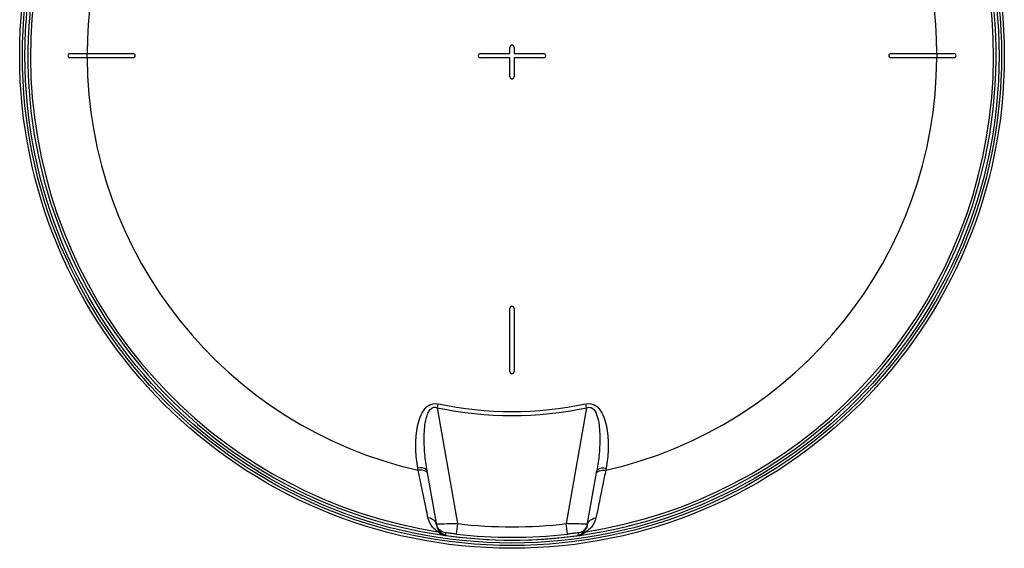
# Model space of a CAD drawing. Header units: millimetres. Extents: x 0 to 297, y 0 to 210.
# Tile 25 of 36: x 183 to 230, y 133 to 158. Entities that reach past the tile are written whole.
import ezdxf

# ---------------------------------------------------------------- set-up
doc = ezdxf.new("R2010")
doc.units = ezdxf.units.MM
doc.header["$LTSCALE"] = 16.335
doc.layers.get('0').update_dxf_attribs({"linetype": 'CONTINUOUS'})
doc.layers.add('08_SURFACES', color=7, linetype='CONTINUOUS')
doc.layers.add('AXES_REF', color=7, linetype='CONTINUOUS')

msp = doc.modelspace()

# ---------------------------------------------------------------- linework, layer by layer
at = {"color": 9, "linetype": 'Continuous'}
for p, q in [((203.3, 139.493), (203.34, 139.681)), ((204.27, 133.989), (203.3, 139.493)), ((210.391, 139.493), (209.42, 133.989)), ((210.391, 139.493), (210.351, 139.681)), ((202.391, 136.523), (202.372, 136.627)), ((211.318, 136.627), (211.3, 136.523)), ((203.26, 133.959), (203.26, 133.959)), ((203.359, 133.965), (203.295, 133.962)), ((203.364, 133.965), (203.359, 133.965)), ((204.213, 133.492), (204.27, 133.989)), ((209.478, 133.492), (209.42, 133.989)), ((210.332, 133.964), (210.326, 133.965)), ((203.683, 133.551), (203.689, 133.52)), ((203.688, 133.527), (203.689, 133.52)), ((203.689, 133.52), (203.705, 133.432)), ((203.705, 133.432), (203.707, 133.424)), ((203.705, 133.432), (203.707, 133.424)), ((203.707, 133.424), (203.707, 133.424)), ((209.984, 133.424), (209.996, 133.491)), ((209.984, 133.424), (209.984, 133.424)), ((209.996, 133.491), (210.001, 133.52)), ((209.996, 133.491), (210.001, 133.52)), ((210.001, 133.52), (210.007, 133.551)), ((210.001, 133.52), (210.003, 133.527)), ((210.003, 133.527), (210.007, 133.551))]:
    msp.add_line(p, q, dxfattribs=at)
at = {"color": 7, "linetype": 'Continuous'}
for p, q in [((203.268, 133.916), (202.814, 136.491)), ((210.423, 133.916), (210.877, 136.491)), ((210.423, 133.916), (210.421, 133.907)), ((203.682, 133.428), (203.707, 133.424))]:
    msp.add_line(p, q, dxfattribs=at)
for centre, radius, start, end in [((206.845, 156.209), 23, 262.157, 262.0955), ((203.745, 134.045), 0.492, 190.0129, 195.0542), ((203.757, 134.048), 0.505, 205.9651, 210.0288)]:
    msp.add_arc(centre, radius, start, end, dxfattribs=at)
at = {"color": 9, "linetype": 'Continuous'}
for centre, radius, start, end in [((206.845, 156.209), 22.878, 113.5873, 261.134), ((206.845, 156.209), 22.878, 278.866, 66.4127), ((206.845, 156.209), 17.088, 258.0255, 281.9745), ((206.845, 156.209), 16.896, 258.0255, 281.9745), ((203.83, 134.016), 0.571, 190.0001, 191.3272), ((203.835, 134.017), 0.576, 191.3385, 199.5886), ((203.84, 134.018), 0.581, 199.5781, 201.0093), ((203.753, 134.045), 0.5, 210.0321, 211.5454), ((204.039, 113.454), 20.522, 91.5715, 91.8846), ((206.845, 156.209), 22.369, 263.3902, 276.6098), ((209.794, 117.953), 16.021, 88.0973, 88.2962), ((210.061, 125.961), 8.008, 87.8739, 88.0571), ((210.208, 129.874), 4.092, 87.4527, 87.8958), ((209.858, 134.016), 0.573, 346.1816, 349.0319), ((209.946, 134.045), 0.492, 344.9458, 349.9871), ((203.89, 133.92), 0.543, 224.8648, 227.5823), ((206.845, 156.209), 23, 262.1569, 277.8431), ((206.845, 156.209), 22.869, 263.3902, 276.6098), ((209.819, 134.621), 1.208, 277.8344, 277.9511), ((209.799, 133.921), 0.545, 312.6107, 315.1325)]:
    msp.add_arc(centre, radius, start, end, dxfattribs=at)
for points, knots in [([(202.372, 136.627), (202.321, 136.919), (202.257, 137.51), (202.283, 138.254), (202.4, 138.841), (202.559, 139.262), (202.842, 139.65), (203.186, 139.714), (203.34, 139.681)], [0, 0, 0, 0, 0.246511, 0.49364, 0.617804, 0.742618, 0.869098, 1, 1, 1, 1]), ([(202.814, 136.491), (202.765, 136.765), (202.691, 137.318), (202.66, 138.014), (202.691, 138.571), (202.743, 138.916), (202.824, 139.183), (202.914, 139.371), (203.075, 139.53), (203.233, 139.518), (203.3, 139.493)], [0, 0, 0, 0, 0.24961, 0.499267, 0.624122, 0.748871, 0.811251, 0.873638, 0.936138, 1, 1, 1, 1]), ([(210.351, 139.681), (210.504, 139.714), (210.848, 139.65), (211.132, 139.262), (211.291, 138.841), (211.407, 138.254), (211.434, 137.51), (211.37, 136.919), (211.318, 136.627)], [0, 0, 0, 0, 0.130887, 0.257393, 0.38221, 0.506372, 0.753496, 1, 1, 1, 1]), ([(210.391, 139.493), (210.457, 139.519), (210.616, 139.526), (210.778, 139.369), (210.868, 139.18), (210.948, 138.913), (211, 138.568), (211.03, 138.013), (210.999, 137.317), (210.925, 136.765), (210.877, 136.491)], [0, 0, 0, 0, 0.063993, 0.12697, 0.189324, 0.251665, 0.376327, 0.501093, 0.75057, 1, 1, 1, 1]), ([(202.814, 136.491), (202.809, 136.517), (202.701, 136.655), (202.507, 136.64), (202.372, 136.627)], [0, 0, 0, 0, 0.163069, 1, 1, 1, 1]), ([(210.877, 136.491), (210.881, 136.517), (210.99, 136.655), (211.184, 136.64), (211.318, 136.627)], [0, 0, 0, 0, 0.163069, 1, 1, 1, 1]), ([(202.763, 136.471), (202.742, 136.484), (202.623, 136.532), (202.491, 136.533), (202.391, 136.523)], [0, 0, 0, 0, 0.199818, 1, 1, 1, 1]), ([(202.854, 134.264), (202.825, 134.41), (202.672, 135.163), (202.517, 135.916), (202.391, 136.523)], [0, 0, 0, 0, 0.193487, 1, 1, 1, 1]), ([(211.3, 136.523), (211.253, 136.298), (211.097, 135.545), (210.943, 134.792), (210.836, 134.264)], [0, 0, 0, 0, 0.299318, 1, 1, 1, 1]), ([(210.927, 136.471), (210.949, 136.484), (211.067, 136.532), (211.199, 136.533), (211.3, 136.523)], [0, 0, 0, 0, 0.199818, 1, 1, 1, 1]), ([(203.319, 133.604), (203.233, 133.671), (203.015, 133.841), (202.887, 134.103), (202.854, 134.264)], [0, 0, 0, 0, 0.397742, 1, 1, 1, 1]), ([(210.836, 134.264), (210.803, 134.103), (210.675, 133.841), (210.458, 133.671), (210.371, 133.604)], [0, 0, 0, 0, 0.602373, 1, 1, 1, 1]), ([(203.268, 133.916), (203.266, 133.926), (203.262, 133.946), (203.256, 133.966), (203.252, 133.975)], [0, 0, 0, 0, 0.498746, 1, 1, 1, 1]), ([(203.264, 133.96), (203.263, 133.96), (203.262, 133.96), (203.261, 133.96), (203.26, 133.959)], [0, 0, 0, 0, 0.678194, 1, 1, 1, 1]), ([(203.295, 133.962), (203.289, 133.962), (203.279, 133.961), (203.268, 133.96), (203.264, 133.96)], [0, 0, 0, 0, 0.621085, 1, 1, 1, 1]), ([(203.505, 133.536), (203.493, 133.548), (203.403, 133.619), (203.332, 133.718), (203.297, 133.81)], [0, 0, 0, 0, 0.146897, 1, 1, 1, 1]), ([(204.27, 133.989), (204.195, 133.987), (203.931, 133.98), (203.666, 133.973), (203.477, 133.968)], [0, 0, 0, 0, 0.284404, 1, 1, 1, 1]), ([(210.27, 133.966), (210.216, 133.968), (209.933, 133.976), (209.649, 133.982), (209.42, 133.989)], [0, 0, 0, 0, 0.19083, 1, 1, 1, 1]), ([(210.415, 133.879), (210.404, 133.834), (210.356, 133.701), (210.251, 133.602), (210.186, 133.536)], [0, 0, 0, 0, 0.330993, 1, 1, 1, 1]), ([(210.43, 133.959), (210.431, 133.963), (210.407, 133.957), (210.4, 133.962), (210.39, 133.962)], [0, 0, 0, 0, 0.25064, 1, 1, 1, 1]), ([(210.423, 133.916), (210.424, 133.926), (210.429, 133.946), (210.435, 133.966), (210.438, 133.975)], [0, 0, 0, 0, 0.498746, 1, 1, 1, 1]), ([(203.638, 133.437), (203.591, 133.448), (203.477, 133.49), (203.375, 133.558), (203.319, 133.604)], [0, 0, 0, 0, 0.399132, 1, 1, 1, 1]), ([(203.707, 133.424), (203.684, 133.427), (203.652, 133.436), (203.623, 133.45), (203.614, 133.454)], [0, 0, 0, 0, 0.689692, 1, 1, 1, 1]), ([(203.682, 133.428), (203.674, 133.429), (203.659, 133.432), (203.644, 133.435), (203.638, 133.437)], [0, 0, 0, 0, 0.572411, 1, 1, 1, 1]), ([(204.213, 133.492), (204.147, 133.5), (204.029, 133.51), (203.85, 133.543), (203.774, 133.528), (203.681, 133.565), (203.683, 133.551)], [0, 0, 0, 0, 0.372921, 0.696586, 0.920371, 1, 1, 1, 1]), ([(210.007, 133.551), (210.009, 133.565), (209.917, 133.528), (209.841, 133.543), (209.661, 133.51), (209.543, 133.5), (209.478, 133.492)], [0, 0, 0, 0, 0.079736, 0.303788, 0.627303, 1, 1, 1, 1]), ([(210.168, 133.52), (210.16, 133.512), (210.109, 133.468), (210.044, 133.433), (209.986, 133.425)], [0, 0, 0, 0, 0.155378, 1, 1, 1, 1]), ([(210.371, 133.604), (210.355, 133.591), (210.249, 133.508), (210.12, 133.447), (210.008, 133.428)], [0, 0, 0, 0, 0.156708, 1, 1, 1, 1])]:
    msp.add_open_spline(points, degree=3, knots=knots, dxfattribs=at)
for points in [[(202.832, 136.386), (202.826, 136.422), (202.795, 136.453), (202.763, 136.471)], [(210.858, 136.386), (210.864, 136.422), (210.895, 136.453), (210.927, 136.471)], [(203.194, 134.084), (203.117, 134.186), (202.982, 134.252), (202.854, 134.264)], [(210.496, 134.084), (210.574, 134.186), (210.708, 134.252), (210.836, 134.264)], [(203.252, 133.975), (203.239, 134.014), (203.219, 134.051), (203.194, 134.084)], [(210.007, 133.551), (210.189, 133.576), (210.373, 133.739), (210.421, 133.917)], [(210.438, 133.975), (210.452, 134.014), (210.472, 134.051), (210.496, 134.084)], [(203.505, 133.536), (203.451, 133.569), (203.384, 133.603), (203.324, 133.587)], [(203.683, 133.551), (203.543, 133.57), (203.401, 133.663), (203.327, 133.784)], [(203.614, 133.454), (203.581, 133.471), (203.551, 133.494), (203.523, 133.519)], [(210.186, 133.536), (210.239, 133.569), (210.306, 133.603), (210.367, 133.587)]]:
    msp.add_open_spline(points, degree=3, dxfattribs=at)
at = {"color": 7, "linetype": 'Continuous'}
msp.add_open_spline([(203.303, 133.827), (203.296, 133.841), (203.284, 133.871), (203.274, 133.901), (203.27, 133.917)], degree=3, knots=[0, 0, 0, 0, 0.500627, 1, 1, 1, 1], dxfattribs=at)
at = {"layer": '08_SURFACES', "color": 7, "linetype": 'Continuous'}
for p, q in [((185.845, 156.309), (188.845, 156.309)), ((205.345, 156.309), (206.745, 156.309)), ((206.745, 156.309), (206.745, 156.609)), ((206.945, 156.609), (206.945, 156.309)), ((206.945, 156.309), (208.345, 156.309)), ((224.845, 156.309), (227.845, 156.309)), ((188.845, 156.109), (185.845, 156.109)), ((206.745, 156.109), (205.345, 156.109)), ((206.745, 155.209), (206.745, 156.109)), ((208.345, 156.109), (206.945, 156.109)), ((206.945, 156.109), (206.945, 155.209)), ((227.845, 156.109), (224.845, 156.109)), ((206.745, 141.209), (206.745, 144.209)), ((206.945, 144.209), (206.945, 141.209))]:
    msp.add_line(p, q, dxfattribs=at)
at = {"layer": '08_SURFACES', "color": 9, "linetype": 'Continuous'}
for radius, start, end in [(20.184, 118.2519, 179.7161), (20.184, 0.2839, 61.7481), (20.193, 179.7163, 180.2837), (20.193, 359.7163, 0.2837), (20.184, 180.2839, 257.2499), (20.184, 282.7501, 359.7161)]:
    msp.add_arc((206.845, 156.209), radius, start, end, dxfattribs=at)
at = {"layer": '08_SURFACES', "color": 7, "linetype": 'Continuous'}
for centre, start, end in [((185.845, 156.209), 90, 270), ((188.845, 156.209), 270, 90), ((205.345, 156.209), 90, 270), ((206.845, 156.609), 0, 180), ((208.345, 156.209), 270, 90), ((224.845, 156.209), 90, 270), ((227.845, 156.209), 270, 90), ((206.845, 155.209), 180, 360), ((206.845, 144.209), 0, 180), ((206.845, 141.209), 180, 360)]:
    msp.add_arc(centre, 0.1, start, end, dxfattribs=at)
at = {"layer": 'AXES_REF', "color": 7, "linetype": 'Continuous'}
for radius in [23.39, 23.14]:
    msp.add_circle((206.845, 156.209), radius, dxfattribs=at)
at = {"layer": 'AXES_REF', "color": 9, "linetype": 'Continuous'}
msp.add_circle((206.845, 156.209), 23.258, dxfattribs=at)

doc.saveas('drawing.dxf')
